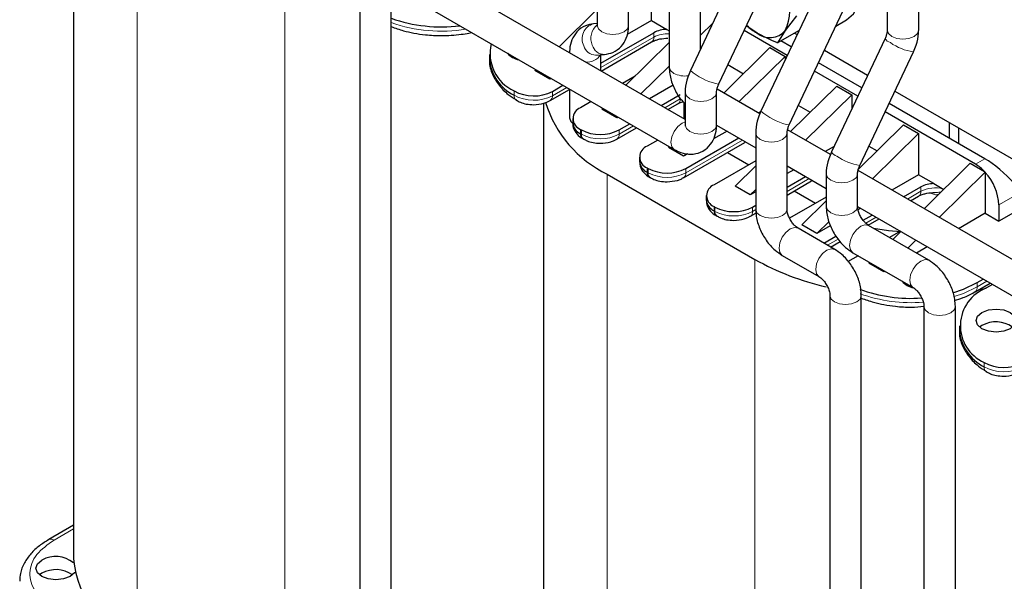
# Model space of a CAD drawing. Header units: millimetres. Extents: x 5 to 418, y 2 to 292.
# Tile 20 of 43: x 243 to 272, y 87 to 104. Entities that reach past the tile are written whole.
import ezdxf

# ---------------------------------------------------------------- set-up
doc = ezdxf.new("R2010")
doc.units = ezdxf.units.MM

msp = doc.modelspace()

# ---------------------------------------------------------------- linework, layer by layer
at = {"color": 7, "linetype": 'Continuous', "lineweight": 25}
for p, q in [((244.4646, 109.6314), (244.4646, 87.7713)), ((260.2258, 108.8032), (260.2258, 103.8097)), ((261.1698, 103.8097), (261.1698, 108.2582)), ((262.3895, 107.5541), (262.3895, 102.5606)), ((263.3335, 103.0975), (263.3335, 107.0091)), ((262.8704, 100.9778), (254.3577, 105.8921)), ((264.6409, 105.8653), (263.0287, 102.4523)), ((263.8823, 102.0491), (265.4945, 105.4621)), ((261.8574, 103.9562), (261.8574, 105.1974)), ((253.084, 105.1566), (253.084, 83.404)), ((253.8857, 105.0745), (262.5407, 100.0781)), ((254.028, 83.404), (254.028, 104.9924)), ((266.7622, 104.6406), (265.15, 101.2277)), ((269.8955, 103.6717), (269.8955, 104.7524)), ((260.2258, 104.2989), (259.0762, 103.1681)), ((266.2241, 104.0967), (265.8826, 103.6579)), ((266.0036, 100.8245), (267.6158, 104.2374)), ((268.9515, 104.2281), (268.9515, 103.6717)), ((260.2258, 103.8665), (260.1165, 103.8585)), ((261.8574, 103.9562), (261.1246, 103.5332)), ((261.8574, 103.9562), (262.319, 103.6898)), ((262.319, 103.6898), (262.3895, 103.6491)), ((263.7016, 103.8768), (263.3335, 103.5147)), ((265.0253, 103.5812), (264.7071, 103.7951)), ((267.4035, 103.788), (267.7223, 103.972)), ((260.3354, 102.6694), (261.9282, 103.5889)), ((265.9422, 102.9046), (264.6412, 103.6557)), ((265.8826, 103.6579), (265.6526, 103.2835)), ((266.2968, 103.6554), (265.6526, 103.2835)), ((266.1623, 103.5778), (266.2392, 103.5334)), ((268.8836, 103.416), (267.2714, 100.003)), ((260.3447, 102.4359), (261.8619, 103.3117)), ((262.3895, 103.2926), (261.0844, 102.0089)), ((265.4213, 103.14), (264.034, 101.7755)), ((265.4213, 103.14), (265.8738, 102.8788)), ((266.0634, 103.1612), (265.7521, 103.3409)), ((256.9785, 102.9357), (256.9785, 102.8051)), ((257.6125, 102.9231), (257.5868, 102.9031)), ((260.186, 102.917), (260.4447, 102.9361)), ((260.3354, 102.4412), (260.3354, 102.9281)), ((265.8738, 102.8788), (264.4865, 101.5143)), ((265.8738, 102.8788), (265.8738, 102.7599)), ((267.0595, 103.0598), (268.3605, 102.3088)), ((268.1249, 99.5998), (269.7371, 103.0128)), ((262.3895, 102.5862), (261.5369, 101.7476)), ((264.1563, 102.6291), (264.6261, 102.3579)), ((268.1847, 101.9366), (266.8837, 102.6877)), ((258.3779, 102.4813), (258.3502, 102.4541)), ((258.8027, 102.1928), (258.3502, 102.4541)), ((258.8304, 102.22), (258.8027, 102.1928)), ((258.8402, 102.2144), (258.8027, 102.1928)), ((261.363, 102.2829), (260.9863, 102.0655)), ((268.0635, 101.68), (266.7625, 102.4311)), ((258.8746, 101.8261), (259.1937, 102.0103)), ((262.5047, 102.0113), (261.7924, 101.6001)), ((266.0422, 100.6162), (267.4294, 101.9807)), ((267.4294, 101.9807), (267.882, 101.7195)), ((258.8083, 101.5489), (259.3914, 101.8855)), ((259.3914, 101.8962), (259.3914, 101.0252)), ((262.146, 101.396), (262.7201, 101.7275)), ((262.8704, 101.7934), (262.8704, 100.8136)), ((263.8144, 100.8136), (263.8144, 101.7934)), ((265.1187, 101.1493), (263.8291, 101.8938)), ((266.4947, 100.355), (267.882, 101.7195)), ((267.882, 101.7195), (267.882, 101.2957)), ((269.1808, 101.8352), (278.2807, 96.582)), ((258.6067, 101.4673), (258.6067, 79.6072)), ((260.0422, 101.5205), (259.722, 101.3356)), ((260.386, 101.322), (260.3584, 101.2948)), ((262.3529, 101.2766), (262.6538, 101.4503)), ((262.8288, 101.4915), (262.8288, 101.0018)), ((266.2776, 101.4045), (266.6343, 101.1986)), ((271.8842, 99.8009), (269.005, 101.4631)), ((260.8109, 101.0335), (260.3584, 101.2948)), ((260.8386, 101.0607), (260.8109, 101.0335)), ((260.8483, 101.0551), (260.8109, 101.0335)), ((265.146, 101.2175), (265.0733, 101.1755)), ((271.6014, 99.6377), (268.8838, 101.2065)), ((259.4877, 101.009), (259.4877, 100.8784)), ((260.8153, 100.389), (261.4088, 100.7316)), ((260.8816, 100.6661), (261.2019, 100.851)), ((263.8143, 100.8123), (264.9917, 100.1326)), ((268.0828, 99.4888), (269.4376, 100.8214)), ((269.4376, 100.8214), (269.8902, 100.5602)), ((270.8236, 100.4132), (270.8236, 100.8869)), ((271.1064, 100.25), (271.1064, 100.7236)), ((259.722, 100.6825), (259.7503, 100.6661)), ((262.8898, 99.5068), (264.4828, 100.4264)), ((264.1292, 100.6305), (263.7262, 100.3978)), ((264.9917, 100.5688), (264.9917, 98.2825)), ((265.9357, 98.2825), (265.9357, 100.5688)), ((267.24, 99.9247), (265.9505, 100.6692)), ((268.5029, 99.1957), (269.8902, 100.5602)), ((269.8902, 100.5602), (269.8902, 99.3191)), ((259.7883, 100.4053), (259.8165, 100.389)), ((262.0504, 100.3612), (261.7302, 100.1763)), ((262.3942, 100.1627), (262.3666, 100.1355)), ((262.8191, 99.8742), (262.3666, 100.1355)), ((262.8235, 99.2297), (264.662, 100.291)), ((267.3511, 100.1719), (267.0815, 100.0162)), ((268.3989, 100.1799), (268.6425, 100.0393)), ((261.4958, 99.8497), (261.4958, 99.7191)), ((262.9064, 99.9601), (262.8191, 99.8742)), ((262.9543, 99.9523), (262.8191, 99.8742)), ((264.1431, 99.9914), (264.7847, 99.621)), ((264.9917, 99.7405), (263.7383, 99.017)), ((264.3747, 98.9762), (264.9917, 99.583)), ((265.9357, 99.5877), (267.113, 98.908)), ((270.0585, 98.2976), (271.4458, 99.6621)), ((271.4458, 99.6621), (271.8785, 99.4124)), ((260.5281, 99.3352), (264.9687, 96.7717)), ((261.7302, 99.5232), (261.7584, 99.5068)), ((261.7964, 99.246), (261.8247, 99.2297)), ((266.1374, 99.4712), (265.9357, 99.3548)), ((265.9357, 98.9466), (266.491, 99.2671)), ((267.113, 99.3442), (267.113, 98.3643)), ((268.057, 98.3643), (268.057, 99.3442)), ((273.6758, 96.2094), (268.0718, 99.4445)), ((269.8902, 99.3191), (269.0897, 98.8569)), ((270.3518, 99.0526), (269.8902, 99.3191)), ((270.5111, 98.0364), (271.8984, 99.4009)), ((271.8785, 99.4124), (271.8984, 99.4009)), ((271.8984, 99.4009), (271.8984, 99.3907)), ((271.8984, 99.3907), (271.8984, 98.1598)), ((264.8273, 98.7149), (264.3747, 98.9762)), ((265.9357, 98.7077), (266.6702, 99.1317)), ((269.4432, 98.6528), (269.9609, 98.9517)), ((270.3518, 99.0526), (270.6507, 98.88)), ((263.504, 98.6904), (263.504, 98.5598)), ((264.8273, 98.7149), (264.9917, 98.8766)), ((264.9917, 98.8098), (264.8273, 98.7149)), ((267.113, 98.6465), (266.0132, 98.0116)), ((266.1513, 98.8322), (266.7929, 98.4618)), ((269.6501, 98.5334), (269.8946, 98.6745)), ((263.7383, 98.3639), (263.7666, 98.3475)), ((264.898, 98.3475), (264.9917, 98.4016)), ((266.3829, 97.8169), (267.113, 98.535)), ((268.0571, 98.363), (273.2039, 95.3918)), ((272.3085, 98.4129), (272.3085, 97.923)), ((263.8046, 98.0867), (263.8329, 98.0704)), ((264.8317, 98.0704), (265.0012, 98.1682)), ((268.1456, 98.3119), (268.0702, 98.2684)), ((268.2245, 97.9493), (268.4991, 98.1078)), ((271.8984, 98.1598), (271.0978, 97.6976)), ((271.8984, 98.1598), (272.3085, 97.923)), ((272.8176, 98.2169), (272.3085, 97.923)), ((266.8355, 97.5556), (266.3829, 97.8169)), ((266.8355, 97.5556), (267.1995, 97.9136)), ((267.2363, 97.787), (266.8355, 97.5556)), ((268.3783, 97.7992), (268.706, 97.9884)), ((270.1969, 96.7483), (268.3867, 97.7933)), ((267.3684, 97.0747), (266.2654, 97.7115)), ((267.039, 97.2649), (267.4061, 97.4768)), ((269.3477, 97.618), (269.019, 97.4283)), ((269.1171, 97.3717), (269.3602, 97.6107)), ((267.2459, 97.1454), (267.5363, 97.3131)), ((269.5697, 97.1104), (269.8127, 97.3495)), ((265.7934, 96.8939), (266.8965, 96.2571)), ((268.075, 96.8833), (267.7558, 96.699)), ((267.9147, 96.9758), (269.7249, 95.9308)), ((270.1538, 97.1526), (269.8251, 96.9629)), ((268.3911, 96.6576), (268.4188, 96.6848)), ((268.8437, 96.3963), (268.3911, 96.6576)), ((268.8437, 96.3963), (268.8713, 96.4235)), ((268.8811, 96.4179), (268.8437, 96.3963)), ((269.4919, 96.0653), (269.4661, 96.0452)), ((271.5917, 95.8008), (272.0436, 96.0617)), ((271.6579, 96.0779), (271.8367, 96.1811)), ((272.1195, 96.0178), (271.9408, 95.9146)), ((267.2261, 95.6861), (267.2261, 75.2399)), ((268.1701, 75.2399), (268.1701, 95.6861)), ((271.6924, 95.8589), (271.9286, 95.9075)), ((270.0546, 95.3598), (270.0546, 73.6071)), ((270.9986, 73.6071), (270.9986, 95.3598)), ((271.1207, 94.7717), (271.1207, 94.641)), ((271.7994, 94.7879), (271.7289, 94.739)), ((244.4646, 88.7786), (243.7228, 88.3503)), ((243.5151, 87.3384), (243.4446, 87.2895))]:
    msp.add_line(p, q, dxfattribs=at)
at = {"color": 7, "linetype": 'Continuous', "lineweight": 18}
for p, q in [((246.3859, 107.4993), (246.3859, 85.0934)), ((250.8266, 104.9358), (250.8266, 82.5299)), ((261.9282, 103.4582), (260.3354, 102.5387)), ((261.9282, 103.4582), (261.9282, 103.5889)), ((259.3069, 101.945), (258.8746, 101.6954)), ((257.721, 101.8394), (257.721, 101.7088)), ((258.8746, 101.6954), (258.8746, 101.8261)), ((262.7201, 101.5968), (262.2591, 101.3307)), ((261.315, 100.7857), (260.8816, 100.5355)), ((259.722, 100.6825), (259.722, 100.5518)), ((259.722, 100.5518), (259.7503, 100.5355)), ((259.7503, 100.6661), (259.7503, 100.5355)), ((260.8816, 100.5355), (260.8816, 100.6661)), ((264.5959, 100.3611), (262.8898, 99.3762)), ((264.6856, 100.3094), (264.662, 100.291)), ((271.8842, 99.8009), (271.6014, 99.6377)), ((260.5281, 99.3352), (260.5281, 76.9294)), ((261.7302, 99.3925), (261.7302, 99.5232)), ((261.7302, 99.3925), (261.7584, 99.3762)), ((261.7584, 99.5068), (261.7584, 99.3762)), ((262.8898, 99.3762), (262.8898, 99.5068)), ((266.6041, 99.2018), (265.9357, 98.8159)), ((266.6937, 99.1501), (266.6702, 99.1317)), ((269.9609, 98.821), (269.9609, 98.9517)), ((269.9609, 98.821), (269.5564, 98.5875)), ((272.8176, 98.7068), (272.3085, 98.4129)), ((263.7383, 98.3639), (263.7383, 98.2332)), ((263.7666, 98.3475), (263.7666, 98.2169)), ((264.898, 98.2169), (264.898, 98.3475)), ((263.7383, 98.2332), (263.7666, 98.2169)), ((264.9926, 98.2715), (264.898, 98.2169)), ((268.6123, 98.0425), (268.3006, 97.8626)), ((267.4725, 97.3845), (267.1521, 97.1996)), ((264.9687, 96.7717), (264.9687, 74.3658)), ((271.6579, 95.9473), (271.9498, 96.1158)), ((271.6579, 96.0779), (271.6579, 95.9473)), ((271.8632, 93.6753), (271.8632, 93.5447)), ((243.8828, 88.3345), (244.4646, 88.6704))]:
    msp.add_line(p, q, dxfattribs=at)
at = {"color": 7, "linetype": 'Continuous', "lineweight": 25, "flags": 128}
for points in [[(267.7223, 103.972), (267.9307, 104.158), (268.0192, 104.3041)], [(261.8619, 103.3117), (261.8619, 103.3117), (261.8662, 103.3143)], [(259.3914, 101.0252), (259.4273, 100.9209), (259.4896, 100.8588)], [(269.8946, 98.6745), (269.8946, 98.6745), (269.8989, 98.6771)], [(268.5314, 97.7098), (268.983, 97.6377), (269.3573, 97.6079)], [(270.9237, 95.7733), (271.2453, 95.8814), (271.6579, 96.0779)], [(271.7994, 95.1799), (271.994, 95.2549), (272.2236, 95.2813), (272.4532, 95.2549), (272.6479, 95.1799), (272.778, 95.0675), (272.8236, 94.9349), (272.778, 94.8024), (272.6479, 94.69), (272.4532, 94.6149), (272.2236, 94.5886), (271.994, 94.6149), (271.7994, 94.69), (271.6693, 94.8024), (271.6236, 94.9349), (271.6693, 95.0675), (271.7994, 95.1799)], [(244.5023, 87.3656), (244.4937, 87.3529), (244.3636, 87.2405), (244.169, 87.1654), (243.9394, 87.1391), (243.7097, 87.1654), (243.5151, 87.2405), (243.385, 87.3529), (243.3394, 87.4854), (243.385, 87.618), (243.5151, 87.7304), (243.5151, 87.7304)]]:
    msp.add_lwpolyline(points, dxfattribs=at)
at = {"color": 7, "linetype": 'Continuous', "lineweight": 18, "flags": 128}
for points in [[(260.2258, 103.8097), (260.2617, 103.7054), (260.364, 103.617)], [(260.364, 103.617), (260.5172, 103.5579), (260.6978, 103.5372), (260.8784, 103.5579), (261.0315, 103.617), (261.1339, 103.7054), (261.1698, 103.8097)], [(268.9515, 103.6717), (268.9874, 103.5674), (269.0897, 103.479)], [(269.0897, 103.479), (269.2429, 103.42), (269.4235, 103.3992), (269.6041, 103.42), (269.7572, 103.479), (269.8596, 103.5674), (269.8955, 103.6717)], [(262.3895, 102.5606), (262.4255, 102.4563), (262.5278, 102.3679)], [(263.7893, 102.058), (263.866, 102.0432), (263.8823, 102.0491)], [(262.8704, 101.7933), (262.9063, 101.6891), (263.0086, 101.6007), (263.1617, 101.5417), (263.3424, 101.5209), (263.523, 101.5417), (263.6761, 101.6007)], [(263.6761, 101.6007), (263.7784, 101.6891), (263.8144, 101.793)], [(262.8704, 100.9109), (262.7767, 100.8723), (262.649, 100.7692), (262.5407, 100.6232), (262.4683, 100.4564), (262.4429, 100.2942), (262.4683, 100.1614), (262.5407, 100.0781), (262.5409, 100.078)], [(262.8704, 100.8136), (262.9063, 100.7093), (263.0086, 100.6209), (263.1617, 100.5618), (263.3424, 100.5411), (263.523, 100.5618), (263.6761, 100.6209)], [(263.6761, 100.6209), (263.7784, 100.7093), (263.8144, 100.8136)], [(265.9106, 100.8334), (265.9873, 100.8185), (266.0036, 100.8245)], [(264.9917, 100.5687), (265.0276, 100.4645), (265.1299, 100.3761), (265.2831, 100.3171), (265.4637, 100.2963), (265.6443, 100.3171), (265.7974, 100.3761)], [(265.7974, 100.3761), (265.8998, 100.4645), (265.9357, 100.5684)], [(267.113, 99.3441), (267.1489, 99.2399), (267.2513, 99.1515)], [(267.2513, 99.1515), (267.4044, 99.0925), (267.585, 99.0717), (267.7656, 99.0925), (267.9188, 99.1515), (268.0211, 99.2399), (268.057, 99.3417)], [(267.113, 98.3643), (267.1489, 98.2601), (267.2513, 98.1717)], [(267.2513, 98.1717), (267.4044, 98.1126), (267.585, 98.0919), (267.7656, 98.1126), (267.9188, 98.1717), (268.0211, 98.2601), (268.057, 98.3643)], [(264.9917, 98.2825), (265.0276, 98.1782), (265.1299, 98.0898), (265.2831, 98.0308), (265.4637, 98.01), (265.6443, 98.0308), (265.7974, 98.0898)], [(265.7974, 98.0898), (265.8998, 98.1782), (265.9357, 98.2825)], [(267.8169, 97.1919), (267.8423, 97.354), (267.9147, 97.5208), (268.023, 97.6669), (268.1507, 97.77), (268.2784, 97.8144), (268.3867, 97.7933)], [(265.7934, 96.8939), (265.7934, 96.8939), (265.721, 96.9772), (265.6956, 97.11), (265.721, 97.2722), (265.7934, 97.439), (265.9016, 97.585), (266.0294, 97.6881)], [(266.0294, 97.6881), (266.1571, 97.7325), (266.2654, 97.7115)], [(267.9147, 96.9758), (267.9147, 96.9758), (267.8423, 97.0591), (267.8169, 97.1919)], [(266.8933, 96.259), (266.8241, 96.3404), (266.7987, 96.4732), (266.8241, 96.6354), (266.8965, 96.8022), (267.0047, 96.9482), (267.1325, 97.0513)], [(267.1325, 97.0513), (267.2602, 97.0957), (267.3685, 97.0747), (267.3685, 97.0746)], [(269.6271, 96.1469), (269.6525, 96.309), (269.7249, 96.4758), (269.8332, 96.6219), (269.9609, 96.725), (270.0886, 96.7694), (270.1969, 96.7483), (270.197, 96.7482)], [(269.7218, 95.9326), (269.6525, 96.0141), (269.6271, 96.1469)], [(267.2261, 95.6859), (267.2621, 95.5818), (267.3644, 95.4934), (267.5175, 95.4344), (267.6981, 95.4136), (267.8788, 95.4344), (268.0319, 95.4934)], [(268.0319, 95.4934), (268.1342, 95.5818), (268.1701, 95.6861), (268.1701, 95.6862)], [(270.9612, 95.6535), (271.2453, 95.7508), (271.6579, 95.9473)], [(270.0546, 95.3596), (270.0905, 95.2555), (270.1928, 95.1671)], [(270.1928, 95.1671), (270.3459, 95.108), (270.5266, 95.0873), (270.7072, 95.108), (270.8603, 95.1671), (270.9626, 95.2555), (270.9986, 95.3598), (270.9986, 95.3599)]]:
    msp.add_lwpolyline(points, dxfattribs=at)
at = {"color": 7, "linetype": 'Continuous', "lineweight": 25}
for centre, radius, start, end in [((264.7394, 104.2295), 1.2782, 333.43643, 26.56357), ((255.5292, 108.2698), 4.5043, 250.5321, 277.18005), ((262.33, 102.8399), 0.8499, 90.73744, 118.21458), ((265.869, 105.0088), 1.6583, 225.99295, 239.41449), ((265.4147, 104.058), 0.6156, 230.75183, 319.4672), ((258.2439, 102.9678), 1.2436, 166.55798, 245.13671), ((258.332, 102.9221), 1.3585, 184.94255, 243.27273), ((257.9525, 103.3224), 0.5536, 218.69875, 261.30663), ((258.3102, 102.9096), 1.2216, 241.16341, 297.51307), ((262.0873, 102.5583), 3.5804, 197.26816, 244.18407), ((259.8459, 101.009), 0.3493, 110.78342, 249.21658), ((259.888, 100.9183), 0.4024, 185.6948, 245.62534), ((259.8742, 100.5324), 0.1534, 172.74417, 235.94365), ((260.3159, 101.7579), 1.2296, 242.60967, 297.39033), ((261.8541, 99.8497), 0.3493, 110.78342, 249.21658), ((261.8962, 99.759), 0.4024, 185.6948, 245.62534), ((270.9757, 98.585), 1.2245, 42.50309, 59.2745), ((261.887, 99.3752), 0.1578, 173.70115, 234.98667), ((262.3241, 100.5986), 1.2296, 242.60967, 297.39033), ((270.7572, 98.3372), 1.5531, 2.79599, 42.71409), ((263.8623, 98.6904), 0.3493, 110.78342, 249.21658), ((270.3627, 98.2027), 0.8499, 90.73744, 118.21458), ((263.9044, 98.5997), 0.4024, 185.6948, 245.62534), ((264.3323, 99.4393), 1.2296, 242.60967, 297.39033), ((263.8906, 98.2138), 0.1534, 172.74417, 235.94365), ((268.9258, 103.8601), 8.1181, 240.82743, 257.09349), ((269.8285, 96.4608), 0.5486, 218.61395, 260.33658), ((269.6614, 100.0551), 4.4526, 249.79507, 274.14703), ((272.3602, 94.7791), 1.2105, 110.27102, 245.75898), ((272.2195, 94.0246), 0.8713, 55.07245, 118.82932), ((272.4742, 94.7581), 1.3585, 184.94255, 243.27273), ((272.4524, 94.7455), 1.2216, 241.16341, 297.51307), ((243.9332, 87.004), 0.8381, 50.35196, 119.9231), ((247.7944, 88.1323), 3.3494, 186.18746, 245.13268), ((243.9352, 86.5751), 0.8713, 55.07245, 118.82932)]:
    msp.add_arc(centre, radius, start, end, dxfattribs=at)
at = {"color": 7, "linetype": 'Continuous', "lineweight": 18}
for centre, radius, start, end in [((255.5343, 108.1586), 4.5244, 250.55265, 279.4219), ((260.2378, 103.4047), 0.4697, 104.96892, 206.50728), ((260.5551, 103.4202), 0.5214, 129.06758, 203.27791), ((261.7659, 103.4428), 0.163, 307.97954, 5.41867), ((262.3468, 102.6483), 0.9117, 87.31224, 117.33268), ((269.1124, 103.545), 0.2627, 209.39768, 254.7532), ((260.1799, 103.2922), 0.3752, 194.99893, 270.93038), ((260.4386, 103.3113), 0.3752, 194.9991, 270.92801), ((269.9812, 104.6233), 1.6289, 234.84598, 261.38152), ((259.9309, 103.1709), 0.4631, 261.89958, 328.25673), ((262.8615, 103.0185), 0.7312, 242.84328, 278.54405), ((264.298, 103.9701), 1.9786, 230.09483, 255.09947), ((257.8843, 101.6943), 0.1639, 174.94635, 233.48246), ((258.3102, 102.7789), 1.2216, 241.16341, 297.51307), ((258.7226, 101.676), 0.1532, 303.74432, 7.28708), ((262.5679, 101.5774), 0.1534, 304.05635, 7.25583), ((266.4194, 102.7455), 1.9786, 230.09483, 255.09947), ((259.9023, 100.5161), 0.1533, 172.722, 236.16479), ((260.3159, 101.6272), 1.2296, 242.60967, 297.39033), ((260.7296, 100.516), 0.1532, 303.74432, 7.28708), ((267.5002, 100.132), 0.2627, 209.39768, 254.7532), ((268.369, 101.2104), 1.6289, 234.84598, 261.38152), ((261.9105, 99.3568), 0.1533, 172.722, 236.16479), ((262.3241, 100.4679), 1.2296, 242.60967, 297.39033), ((262.7378, 99.3567), 0.1532, 303.74432, 7.28708), ((269.7986, 98.8056), 0.163, 307.97954, 5.41867), ((270.3891, 97.9773), 0.9461, 75.32128, 116.91208), ((263.9187, 98.1975), 0.1533, 172.722, 236.16479), ((264.3323, 99.3086), 1.2296, 242.60967, 297.39033), ((264.746, 98.1974), 0.1532, 303.74432, 7.28708), ((269.6637, 99.9365), 4.465, 249.9748, 274.7595), ((271.506, 95.9278), 0.1532, 303.74679, 7.28683), ((272.0265, 93.5302), 0.1639, 174.94635, 233.48246), ((272.4524, 94.6148), 1.2216, 241.16341, 297.51307), ((243.789, 88.2034), 0.1612, 54.40901, 114.0025)]:
    msp.add_arc(centre, radius, start, end, dxfattribs=at)
at = {"color": 7, "linetype": 'Continuous', "lineweight": 25}
msp.add_ellipse((272.2613, 99.2021), major_axis=(0.7829, -0.699), ratio=0.2446575, start_param=1.1165134, end_param=2.2757929, dxfattribs=at)
for points, knots in [([(254.028, 103.7729), (254.1489, 103.7292), (254.366, 103.6508), (254.7148, 103.5733), (255.0951, 103.5173), (255.5752, 103.4915), (256.0157, 103.5235), (256.3171, 103.5663), (256.418, 103.5912), (256.4441, 103.5976)], [0, 0, 0, 0, 0.1667614, 0.2995132, 0.440828, 0.6323946, 0.8704003, 0.9665146, 1, 1, 1, 1]), ([(260.1165, 103.8585), (260.0324, 103.8442), (259.8444, 103.8125), (259.6047, 103.6344), (259.4477, 103.3772), (259.3957, 103.1525), (259.3923, 103.0188), (259.3914, 102.9849)], [0, 0, 0, 0, 0.2035957, 0.4549857, 0.6869189, 0.920486, 1, 1, 1, 1]), ([(260.2258, 103.8097), (260.2243, 103.7942), (260.2222, 103.7721), (260.2238, 103.7772), (260.2243, 103.7786)], [0, 0, 0, 0, 0.7032535, 1, 1, 1, 1]), ([(260.4447, 102.9361), (260.5288, 102.9503), (260.7168, 102.9821), (260.9565, 103.1602), (261.1135, 103.4174), (261.1654, 103.6421), (261.1689, 103.7757), (261.1698, 103.8097)], [0, 0, 0, 0, 0.2035957, 0.4549857, 0.6869189, 0.920486, 1, 1, 1, 1]), ([(261.8673, 103.3122), (261.8753, 103.3176), (261.9061, 103.3383), (261.992, 103.3711), (262.1418, 103.4128), (262.2698, 103.4199), (262.3524, 103.4244)], [0, 0, 0, 0, 0.0850538, 0.3305005, 0.5676596, 1, 1, 1, 1]), ([(265.6526, 103.2835), (265.6456, 103.2862), (265.4231, 103.3753), (265.2211, 103.4799), (265.0253, 103.5812)], [0, 0, 0, 0, 0.0311177, 1, 1, 1, 1]), ([(268.9515, 103.6717), (268.9505, 103.652), (268.9485, 103.6102), (268.9267, 103.5164), (268.8975, 103.4484), (268.8836, 103.416)], [0, 0, 0, 0, 0.3164164, 0.6739697, 1, 1, 1, 1]), ([(269.7371, 103.0128), (269.7659, 103.08), (269.8451, 103.265), (269.8911, 103.4907), (269.8947, 103.6405), (269.8955, 103.6717)], [0, 0, 0, 0, 0.3110967, 0.8566366, 1, 1, 1, 1]), ([(256.988, 102.8068), (256.9851, 102.7803), (256.9678, 102.6221), (257.0575, 102.3431), (257.2545, 102.0094), (257.5042, 101.7505), (257.7089, 101.6201), (257.7927, 101.5668)], [0, 0, 0, 0, 0.055021, 0.3279194, 0.5795329, 0.827869, 1, 1, 1, 1]), ([(262.3895, 102.5606), (262.3931, 102.4889), (262.4029, 102.2947), (262.5045, 101.9724), (262.6564, 101.6723), (262.7875, 101.5348), (262.8288, 101.4915)], [0, 0, 0, 0, 0.1913978, 0.5189247, 0.8485354, 1, 1, 1, 1]), ([(263.0287, 102.4523), (263, 102.3851), (262.9207, 102.2001), (262.8748, 101.9744), (262.8711, 101.8246), (262.8704, 101.7934)], [0, 0, 0, 0, 0.3110967, 0.8566366, 1, 1, 1, 1]), ([(263.8144, 101.7934), (263.8153, 101.8131), (263.8174, 101.8549), (263.8392, 101.9487), (263.8684, 102.0167), (263.8823, 102.0491)], [0, 0, 0, 0, 0.3164164, 0.67396967, 1, 1, 1, 1]), ([(257.7879, 101.5641), (257.8284, 101.5409), (257.9207, 101.4882), (258.098, 101.437), (258.2357, 101.4291), (258.3089, 101.4249)], [0, 0, 0, 0, 0.268351, 0.6108718, 1, 1, 1, 1]), ([(258.3089, 101.4249), (258.4155, 101.4338), (258.5629, 101.4461), (258.7251, 101.5024), (258.7805, 101.5379), (258.8045, 101.5532)], [0, 0, 0, 0, 0.5979042, 0.8261994, 1, 1, 1, 1]), ([(262.6579, 101.45), (262.6663, 101.4555), (262.6976, 101.4765), (262.7596, 101.5024), (262.8146, 101.5162), (262.8288, 101.5197)], [0, 0, 0, 0, 0.2132703, 0.7977879, 1, 1, 1, 1]), ([(265.15, 101.2277), (265.1213, 101.1605), (265.0421, 100.9755), (264.9961, 100.7498), (264.9924, 100.6), (264.9917, 100.5688)], [0, 0, 0, 0, 0.31109669, 0.85663664, 1, 1, 1, 1]), ([(259.4975, 100.8819), (259.4952, 100.8518), (259.4872, 100.7479), (259.5756, 100.5797), (259.6904, 100.458), (259.7762, 100.4151), (259.7905, 100.4079)], [0, 0, 0, 0, 0.15299999, 0.52678278, 0.92121039, 1, 1, 1, 1]), ([(262.5407, 100.0781), (262.6064, 100.0448), (262.7654, 99.964), (263.0376, 99.9201), (263.3433, 99.9794), (263.5968, 100.1578), (263.7561, 100.4166), (263.8097, 100.6424), (263.8134, 100.7778), (263.8144, 100.8136)], [0, 0, 0, 0, 0.118846, 0.287572, 0.4480256, 0.6226265, 0.7821357, 0.9424003, 1, 1, 1, 1]), ([(262.8704, 100.8136), (262.8689, 100.7981), (262.8668, 100.776), (262.8684, 100.781), (262.8689, 100.7825)], [0, 0, 0, 0, 0.70325349, 1, 1, 1, 1]), ([(265.9357, 100.5688), (265.9366, 100.5885), (265.9387, 100.6303), (265.9605, 100.7241), (265.9897, 100.792), (266.0036, 100.8245)], [0, 0, 0, 0, 0.3164164, 0.67396967, 1, 1, 1, 1]), ([(259.8188, 100.3916), (259.8517, 100.373), (259.9365, 100.3251), (260.1052, 100.2773), (260.2428, 100.2692), (260.3159, 100.2649)], [0, 0, 0, 0, 0.2287236, 0.589796, 1, 1, 1, 1]), ([(260.3159, 100.2649), (260.4226, 100.2738), (260.5699, 100.2861), (260.7322, 100.3425), (260.7876, 100.3779), (260.8115, 100.3933)], [0, 0, 0, 0, 0.5979042, 0.8261994, 1, 1, 1, 1]), ([(267.2714, 100.003), (267.2426, 99.9359), (267.1634, 99.7509), (267.1174, 99.5252), (267.1138, 99.3754), (267.113, 99.3442)], [0, 0, 0, 0, 0.3110967, 0.8566366, 1, 1, 1, 1]), ([(261.5057, 99.7226), (261.5034, 99.6925), (261.4953, 99.5886), (261.5838, 99.4204), (261.6987, 99.2987), (261.7846, 99.2557), (261.7989, 99.2485)], [0, 0, 0, 0, 0.152943, 0.5265866, 0.9208674, 1, 1, 1, 1]), ([(268.057, 99.3442), (268.058, 99.3638), (268.06, 99.4057), (268.0818, 99.4995), (268.111, 99.5674), (268.1249, 99.5998)], [0, 0, 0, 0, 0.3164164, 0.6739697, 1, 1, 1, 1]), ([(261.827, 99.2323), (261.8599, 99.2137), (261.9447, 99.1658), (262.1134, 99.118), (262.251, 99.1099), (262.3241, 99.1056)], [0, 0, 0, 0, 0.2287236, 0.589796, 1, 1, 1, 1]), ([(262.3241, 99.1056), (262.4308, 99.1145), (262.5781, 99.1268), (262.7403, 99.1832), (262.7958, 99.2186), (262.8197, 99.234)], [0, 0, 0, 0, 0.5979042, 0.8261994, 1, 1, 1, 1]), ([(269.9, 98.675), (269.908, 98.6804), (269.9388, 98.7011), (270.0247, 98.7339), (270.1745, 98.7756), (270.3025, 98.7827), (270.3851, 98.7872)], [0, 0, 0, 0, 0.08505378, 0.33050049, 0.56765964, 1, 1, 1, 1]), ([(263.5139, 98.5634), (263.5116, 98.5332), (263.5035, 98.4293), (263.592, 98.2611), (263.7068, 98.1394), (263.7926, 98.0965), (263.8069, 98.0893)], [0, 0, 0, 0, 0.153, 0.5267828, 0.9212104, 1, 1, 1, 1]), ([(267.113, 98.3643), (267.1167, 98.2928), (267.1266, 98.0988), (267.2258, 97.7733), (267.4228, 97.4183), (267.6623, 97.1432), (267.8411, 97.0246), (267.9147, 96.9758)], [0, 0, 0, 0, 0.1347683, 0.3653888, 0.5974765, 0.8343679, 1, 1, 1, 1]), ([(268.3867, 97.7933), (268.3701, 97.8039), (268.3348, 97.8265), (268.2602, 97.8975), (268.1823, 97.999), (268.1137, 98.1238), (268.0715, 98.2443), (268.058, 98.325), (268.0572, 98.3549), (268.057, 98.3643)], [0, 0, 0, 0, 0.129463, 0.275746, 0.4373913, 0.6109297, 0.786914, 0.9326592, 1, 1, 1, 1]), ([(263.8352, 98.073), (263.8681, 98.0544), (263.9528, 98.0065), (264.1216, 97.9587), (264.2591, 97.9506), (264.3323, 97.9463)], [0, 0, 0, 0, 0.2287236, 0.589796, 1, 1, 1, 1]), ([(264.3323, 97.9463), (264.4389, 97.9552), (264.5863, 97.9675), (264.7485, 98.0239), (264.804, 98.0593), (264.8279, 98.0747)], [0, 0, 0, 0, 0.5979042, 0.8261994, 1, 1, 1, 1]), ([(264.9917, 98.2825), (264.9954, 98.211), (265.0053, 98.017), (265.1045, 97.6915), (265.3015, 97.3364), (265.5409, 97.0614), (265.7198, 96.9427), (265.7934, 96.8939)], [0, 0, 0, 0, 0.1347683, 0.3653888, 0.5974765, 0.8343679, 1, 1, 1, 1]), ([(266.2654, 97.7115), (266.2488, 97.7221), (266.2135, 97.7447), (266.1389, 97.8157), (266.0609, 97.9171), (265.9924, 98.042), (265.9502, 98.1624), (265.9367, 98.2432), (265.9359, 98.2731), (265.9357, 98.2825)], [0, 0, 0, 0, 0.12946302, 0.27574598, 0.43739126, 0.61092967, 0.78691401, 0.93265922, 1, 1, 1, 1]), ([(268.1701, 95.6861), (268.1665, 95.7576), (268.1565, 95.9516), (268.0573, 96.2771), (267.8603, 96.6322), (267.6209, 96.9072), (267.442, 97.0259), (267.3684, 97.0747)], [0, 0, 0, 0, 0.1347683, 0.3653888, 0.5974765, 0.8343679, 1, 1, 1, 1]), ([(270.9986, 95.3598), (270.9949, 95.4313), (270.9849, 95.6252), (270.8858, 95.9508), (270.6888, 96.3058), (270.4493, 96.5809), (270.2705, 96.6995), (270.1969, 96.7483)], [0, 0, 0, 0, 0.1347683, 0.3653888, 0.5974765, 0.8343679, 1, 1, 1, 1]), ([(266.8965, 96.2571), (266.913, 96.2465), (266.9483, 96.2239), (267.0229, 96.1529), (267.1009, 96.0515), (267.1694, 95.9266), (267.2117, 95.8062), (267.2252, 95.7254), (267.2259, 95.6955), (267.2261, 95.6861)], [0, 0, 0, 0, 0.129463, 0.275746, 0.4373913, 0.6109297, 0.786914, 0.9326592, 1, 1, 1, 1]), ([(269.7249, 95.9308), (269.7415, 95.9202), (269.7768, 95.8976), (269.8513, 95.8266), (269.9293, 95.7251), (269.9979, 95.6003), (270.0401, 95.4798), (270.0536, 95.3991), (270.0543, 95.3692), (270.0546, 95.3598)], [0, 0, 0, 0, 0.129463, 0.275746, 0.4373913, 0.6109297, 0.786914, 0.9326592, 1, 1, 1, 1]), ([(270.972, 95.5354), (271.0586, 95.5641), (271.2703, 95.6342), (271.477, 95.7263), (271.5823, 95.7968), (271.59, 95.8019)], [0, 0, 0, 0, 0.3911082, 0.9559194, 1, 1, 1, 1]), ([(268.1701, 95.6088), (268.291, 95.5652), (268.5081, 95.4868), (268.857, 95.409), (269.237, 95.3542), (269.6439, 95.327), (269.9281, 95.352), (270.0528, 95.363)], [0, 0, 0, 0, 0.2132134, 0.3829436, 0.563622, 0.8085501, 1, 1, 1, 1]), ([(271.1301, 94.6427), (271.1272, 94.6162), (271.1099, 94.4581), (271.1996, 94.1791), (271.3966, 93.8453), (271.6463, 93.5864), (271.851, 93.4561), (271.9348, 93.4027)], [0, 0, 0, 0, 0.055021, 0.3279194, 0.5795329, 0.827869, 1, 1, 1, 1]), ([(271.93, 93.4), (271.9706, 93.3768), (272.0629, 93.3241), (272.2401, 93.2729), (272.3778, 93.265), (272.451, 93.2608)], [0, 0, 0, 0, 0.268351, 0.6108718, 1, 1, 1, 1]), ([(272.451, 93.2608), (272.5577, 93.2697), (272.705, 93.282), (272.8672, 93.3383), (272.9227, 93.3738), (272.9466, 93.3892)], [0, 0, 0, 0, 0.5979042, 0.8261994, 1, 1, 1, 1]), ([(243.7245, 88.3492), (243.628, 88.2893), (243.4247, 88.1632), (243.1761, 87.9274), (242.9792, 87.6494), (242.8578, 87.3672), (242.8516, 87.1777), (242.849, 87.0991)], [0, 0, 0, 0, 0.1910416, 0.4026793, 0.6189639, 0.8418885, 1, 1, 1, 1])]:
    msp.add_open_spline(points, degree=3, knots=knots, dxfattribs=at)
at = {"color": 7, "linetype": 'Continuous', "lineweight": 18}
for points, knots in [([(270.4956, 98.7275), (270.483, 98.7235), (270.4378, 98.709), (270.3444, 98.7268), (270.2655, 98.7624), (270.2274, 98.7796)], [0, 0, 0, 0, 0.1655883, 0.5975713, 1, 1, 1, 1]), ([(270.3777, 98.7895), (270.3903, 98.7889), (270.4609, 98.7856), (270.5241, 98.7972), (270.576, 98.8066)], [0, 0, 0, 0, 0.17904, 1, 1, 1, 1]), ([(243.814, 86.3511), (243.6316, 86.4932), (243.2524, 86.7884), (243.0973, 87.3515), (243.2913, 87.9105), (243.6906, 88.1968), (243.8828, 88.3345)], [0, 0, 0, 0, 0.2406183, 0.5, 0.7593817, 1, 1, 1, 1])]:
    msp.add_open_spline(points, degree=3, knots=knots, dxfattribs=at)

doc.saveas('drawing.dxf')
